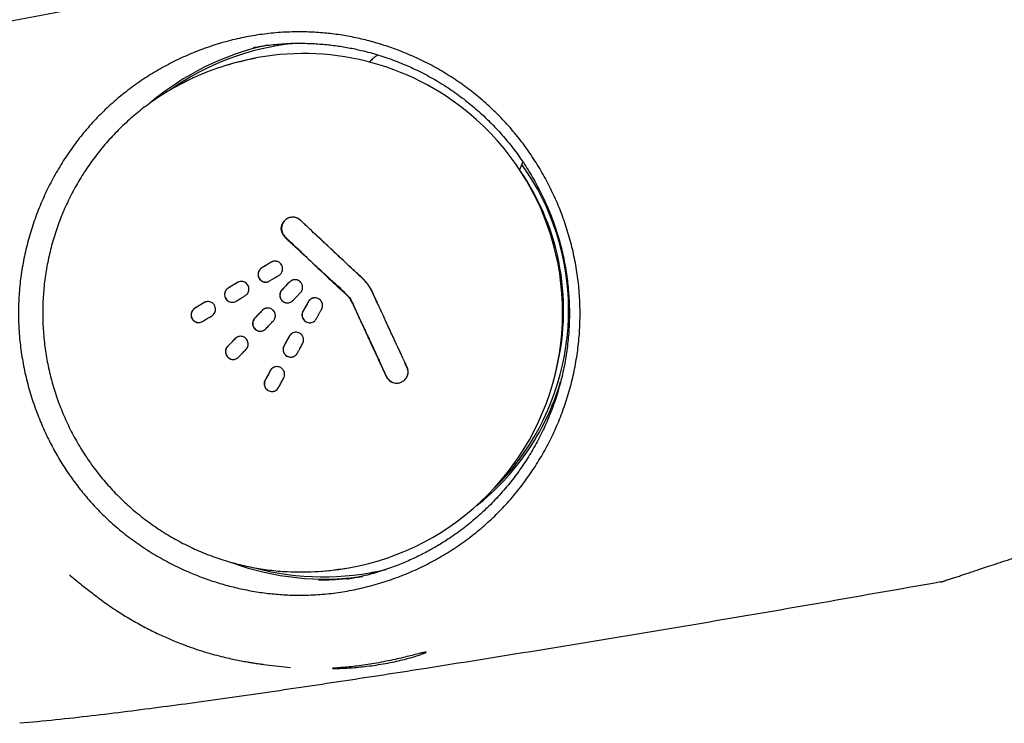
# Model space of a CAD drawing. Header units: millimetres. Extents: x 8 to 1894, y 12 to 2738.
# Tile 53 of 156: x 415 to 457, y 1536 to 1566. Entities that reach past the tile are written whole.
import ezdxf

# ---------------------------------------------------------------- set-up
doc = ezdxf.new("R2010")
doc.units = ezdxf.units.MM

msp = doc.modelspace()

# ---------------------------------------------------------------- linework, layer by layer
at = {"color": 7, "linetype": 'Continuous', "lineweight": 30}
for p, q in [((425.619, 1564.77), (425.579, 1564.763)), ((424.654, 1564.686), (424.582, 1564.674)), ((423.549, 1563.96), (423.417, 1563.92)), ((426.184, 1557.452), (426.177, 1557.451)), ((423.988, 1552.382), (423.981, 1552.381)), ((430.57, 1550.407), (430.706, 1550.392)), ((430.63, 1550.399), (430.706, 1550.392)), ((430.706, 1550.392), (430.782, 1550.4)), ((416.813, 1542.168), (416.755, 1542.218)), ((427.218, 1542.362), (427.357, 1542.369)), ((429.539, 1542.309), (429.578, 1542.316)), ((428.571, 1542.055), (428.625, 1542.065)), ((453.919, 1541.932), (453.921, 1541.932)), ((425.016, 1538.411), (426.17, 1538.277))]:
    msp.add_line(p, q, dxfattribs=at)
at = {"color": 7, "linetype": 'Continuous', "lineweight": 30, "flags": 128}
msp.add_lwpolyline([(424.351, 1554.566), (424.295, 1554.637), (424.218, 1554.691), (424.132, 1554.72), (424.039, 1554.724), (423.982, 1554.712), (423.928, 1554.691), (423.928, 1554.691), (423.928, 1554.691), (423.928, 1554.691), (423.928, 1554.691), (423.928, 1554.691), (423.927, 1554.69), (423.927, 1554.69), (423.926, 1554.69), (423.923, 1554.688), (423.913, 1554.682), (423.872, 1554.658), (423.818, 1554.625), (423.764, 1554.593), (423.709, 1554.56), (423.629, 1554.512), (423.549, 1554.463), (423.471, 1554.412), (423.438, 1554.38), (423.409, 1554.344), (423.369, 1554.262), (423.353, 1554.173), (423.362, 1554.079), (423.398, 1553.992)], dxfattribs=at)
at = {"color": 7, "linetype": 'Continuous', "lineweight": 30}
for centre, radius, start, end in [((427.59, 1553.596), 11.446, 102.2259, 130.3775), ((427.549, 1553.592), 11.343, 96.4524, 125.0102), ((427.588, 1553.603), 11.339, 96.7158, 100.0004), ((426.733, 1553.438), 10.993, 54.9002, 106.8339), ((426.595, 1553.424), 10.966, 100.1258, 114.0393), ((426.719, 1553.391), 11.04, 273.3095, 54.9828), ((427.327, 1553.495), 10.475, 344.9162, 34.8081), ((427.345, 1553.499), 10.67, 325.1064, 35.544), ((427.477, 1553.51), 10.649, 325.0809, 343.2538), ((427.498, 1553.495), 10.623, 308.4352, 325.0803), ((427.383, 1553.478), 10.628, 314.7032, 325.0784), ((427.609, 1553.49), 11.446, 249.976, 278.1288), ((427.569, 1553.48), 11.343, 255.0765, 283.6219), ((426.615, 1553.311), 10.966, 266.0345, 280.0347), ((427.609, 1553.483), 11.339, 280.0004, 283.3668)]:
    msp.add_arc(centre, radius, start, end, dxfattribs=at)
for points, knots in [([(447.584, 1571.8), (445.742, 1571.486), (440.679, 1570.622), (432.406, 1569.156), (422.764, 1567.407), (413.131, 1565.609), (403.507, 1563.764), (393.892, 1561.871), (384.442, 1559.967), (378.202, 1558.669), (375.16, 1558.036)], [0, 0, 0, 0, 0.076055, 0.208973, 0.341894, 0.474816, 0.607738, 0.740658, 0.873575, 1, 1, 1, 1]), ([(438.504, 1553.356), (438.5, 1553.094), (438.49, 1552.569), (438.409, 1551.784), (438.281, 1551.007), (438.102, 1550.242), (437.874, 1549.492), (437.599, 1548.758), (437.277, 1548.043), (436.909, 1547.352), (436.497, 1546.684), (436.042, 1546.044), (435.545, 1545.435), (435.01, 1544.861), (434.438, 1544.325), (433.829, 1543.827), (433.189, 1543.371), (432.521, 1542.957), (431.829, 1542.589), (431.115, 1542.267), (430.382, 1541.99), (429.634, 1541.762), (428.873, 1541.582), (428.101, 1541.452), (427.324, 1541.374), (426.583, 1541.35), (425.879, 1541.37), (425.213, 1541.429), (424.548, 1541.526), (423.889, 1541.661), (423.24, 1541.831), (422.6, 1542.037), (421.937, 1542.292), (421.256, 1542.6), (420.564, 1542.969), (419.897, 1543.381), (419.258, 1543.835), (418.653, 1544.33), (418.111, 1544.836), (417.628, 1545.349), (417.198, 1545.863), (416.795, 1546.403), (416.423, 1546.967), (416.082, 1547.549), (415.774, 1548.151), (415.483, 1548.803), (415.217, 1549.507), (414.986, 1550.261), (414.804, 1551.028), (414.672, 1551.804), (414.591, 1552.585), (414.565, 1553.365), (414.591, 1554.145), (414.67, 1554.925), (414.801, 1555.699), (414.981, 1556.464), (415.21, 1557.214), (415.487, 1557.95), (415.809, 1558.667), (416.176, 1559.36), (416.587, 1560.029), (417.039, 1560.669), (417.532, 1561.276), (418.062, 1561.846), (418.629, 1562.378), (419.233, 1562.873), (419.869, 1563.328), (420.533, 1563.741), (421.222, 1564.11), (421.934, 1564.434), (422.667, 1564.713), (423.415, 1564.943), (424.179, 1565.125), (424.954, 1565.257), (425.736, 1565.337), (426.483, 1565.362), (427.192, 1565.342), (427.862, 1565.284), (428.53, 1565.188), (429.191, 1565.054), (429.841, 1564.884), (430.481, 1564.678), (431.144, 1564.423), (431.824, 1564.115), (432.514, 1563.746), (433.18, 1563.334), (433.818, 1562.879), (434.423, 1562.384), (434.993, 1561.851), (435.525, 1561.281), (436.02, 1560.675), (436.475, 1560.036), (436.888, 1559.369), (437.257, 1558.677), (437.582, 1557.962), (437.861, 1557.226), (438.091, 1556.474), (438.273, 1555.707), (438.405, 1554.929), (438.488, 1554.143), (438.499, 1553.618), (438.504, 1553.356)], [0, 0, 0, 0, 0.010441, 0.020887, 0.031384, 0.041778, 0.052165, 0.06259, 0.073001, 0.083382, 0.093779, 0.104251, 0.114678, 0.125106, 0.135514, 0.145954, 0.156475, 0.166872, 0.177278, 0.187737, 0.198142, 0.208528, 0.218938, 0.229363, 0.239738, 0.250108, 0.258952, 0.267838, 0.276796, 0.285764, 0.294669, 0.303593, 0.312562, 0.323005, 0.333403, 0.343799, 0.354261, 0.364631, 0.374954, 0.383795, 0.392682, 0.401644, 0.41063, 0.419563, 0.428517, 0.437518, 0.44801, 0.458451, 0.468882, 0.479386, 0.489783, 0.500118, 0.510443, 0.520823, 0.531302, 0.541693, 0.552095, 0.56255, 0.572995, 0.583395, 0.593792, 0.604257, 0.61463, 0.624958, 0.635281, 0.645643, 0.656088, 0.666459, 0.676839, 0.68727, 0.697695, 0.708101, 0.718529, 0.729021, 0.739466, 0.749911, 0.758829, 0.767772, 0.776767, 0.785754, 0.794666, 0.803592, 0.812558, 0.822977, 0.83336, 0.843751, 0.854194, 0.864565, 0.87491, 0.88525, 0.895623, 0.906075, 0.916462, 0.926851, 0.937283, 0.947737, 0.958152, 0.968572, 0.979102, 0.989562, 1, 1, 1, 1]), ([(424.571, 1564.686), (424.652, 1564.701), (424.825, 1564.731), (425.108, 1564.774), (425.432, 1564.814), (425.786, 1564.844), (426.153, 1564.863), (426.519, 1564.87), (426.964, 1564.864), (427.481, 1564.837), (428.068, 1564.774), (428.637, 1564.684), (429.254, 1564.554), (429.919, 1564.373), (430.628, 1564.13), (431.317, 1563.842), (431.986, 1563.511), (432.631, 1563.138), (433.25, 1562.723), (433.841, 1562.268), (434.402, 1561.776), (434.93, 1561.248), (435.424, 1560.687), (435.881, 1560.095), (436.297, 1559.475), (436.672, 1558.83), (437.005, 1558.163), (437.293, 1557.475), (437.538, 1556.769), (437.736, 1556.047), (437.887, 1555.312), (437.991, 1554.57), (438.046, 1553.825), (438.052, 1553.08), (438.01, 1552.335), (437.921, 1551.594), (437.783, 1550.86), (437.598, 1550.135), (437.366, 1549.425), (437.089, 1548.731), (436.769, 1548.057), (436.406, 1547.406), (436.001, 1546.78), (435.556, 1546.182), (435.072, 1545.613), (434.553, 1545.076), (434.001, 1544.574), (433.416, 1544.108), (432.85, 1543.715), (432.308, 1543.385), (431.798, 1543.107), (431.263, 1542.851), (430.788, 1542.653), (430.379, 1542.502), (430.044, 1542.389), (429.701, 1542.286), (429.387, 1542.202), (429.117, 1542.139), (428.905, 1542.096), (428.728, 1542.064), (428.625, 1542.047), (428.579, 1542.039)], [0, 0, 0, 0, 0.007011, 0.015046, 0.024127, 0.034252, 0.044601, 0.054748, 0.064691, 0.081591, 0.097848, 0.113719, 0.129466, 0.150317, 0.171013, 0.191693, 0.21236, 0.232994, 0.253596, 0.274217, 0.294858, 0.315514, 0.336181, 0.356854, 0.377516, 0.398128, 0.418717, 0.439312, 0.459946, 0.480653, 0.501427, 0.522117, 0.542739, 0.563329, 0.58392, 0.604544, 0.625214, 0.645886, 0.66655, 0.687203, 0.707841, 0.728458, 0.749062, 0.769705, 0.790378, 0.811058, 0.831721, 0.852354, 0.873173, 0.889035, 0.905112, 0.921452, 0.938286, 0.947936, 0.957743, 0.967704, 0.977721, 0.984762, 0.990805, 0.995874, 1, 1, 1, 1]), ([(429.881, 1564.375), (429.833, 1564.337), (429.725, 1564.255), (429.607, 1564.152), (429.539, 1564.085), (429.524, 1564.07)], [0, 0, 0, 0, 0.391797, 0.865502, 1, 1, 1, 1]), ([(422.127, 1563.439), (422.026, 1563.392), (421.812, 1563.295), (421.493, 1563.133), (421.168, 1562.956), (420.85, 1562.768), (420.539, 1562.569), (420.234, 1562.36), (419.936, 1562.141), (419.646, 1561.911), (419.364, 1561.673), (419.09, 1561.424), (418.824, 1561.167), (418.568, 1560.901), (418.32, 1560.626), (418.081, 1560.343), (417.853, 1560.053), (417.634, 1559.754), (417.425, 1559.449), (417.227, 1559.137), (417.039, 1558.818), (416.862, 1558.493), (416.696, 1558.162), (416.541, 1557.826), (416.398, 1557.485), (416.266, 1557.139), (416.145, 1556.789), (416.037, 1556.435), (415.94, 1556.077), (415.856, 1555.717), (415.783, 1555.353), (415.723, 1554.988), (415.675, 1554.621), (415.64, 1554.252), (415.617, 1553.882), (415.606, 1553.512), (415.608, 1553.142), (415.622, 1552.772), (415.648, 1552.402), (415.687, 1552.034), (415.738, 1551.667), (415.802, 1551.302), (415.877, 1550.939), (415.965, 1550.579), (416.065, 1550.223), (416.176, 1549.869), (416.3, 1549.52), (416.435, 1549.175), (416.582, 1548.835), (416.739, 1548.5), (416.908, 1548.171), (417.088, 1547.847), (417.279, 1547.529), (417.48, 1547.219), (417.692, 1546.915), (417.913, 1546.618), (418.145, 1546.329), (418.386, 1546.048), (418.636, 1545.775), (418.895, 1545.511), (419.163, 1545.255), (419.439, 1545.009), (419.724, 1544.772), (420.016, 1544.545), (420.316, 1544.328), (420.622, 1544.121), (420.936, 1543.925), (421.256, 1543.739), (421.582, 1543.564), (421.913, 1543.4), (422.25, 1543.248), (422.592, 1543.106), (422.938, 1542.977), (423.289, 1542.859), (423.643, 1542.753), (424, 1542.659), (424.361, 1542.577), (424.724, 1542.507), (425.089, 1542.449), (425.456, 1542.405), (425.712, 1542.38), (425.845, 1542.372), (425.856, 1542.372)], [0, 0, 0, 0, 0.01146, 0.024117, 0.036773, 0.049429, 0.062086, 0.074743, 0.0874, 0.100057, 0.112714, 0.125371, 0.138029, 0.150686, 0.163344, 0.176002, 0.188661, 0.201319, 0.213978, 0.226637, 0.239296, 0.251955, 0.264614, 0.277274, 0.289934, 0.302594, 0.315254, 0.327915, 0.340575, 0.353236, 0.365897, 0.378558, 0.391219, 0.403881, 0.416542, 0.429204, 0.441865, 0.454527, 0.467189, 0.479851, 0.492513, 0.505175, 0.517837, 0.530499, 0.543161, 0.555823, 0.568484, 0.581146, 0.593808, 0.60647, 0.619132, 0.631793, 0.644455, 0.657116, 0.669777, 0.682438, 0.695099, 0.70776, 0.72042, 0.733081, 0.745741, 0.758401, 0.771061, 0.783721, 0.79638, 0.809039, 0.821698, 0.834357, 0.847016, 0.859674, 0.872332, 0.88499, 0.897648, 0.910306, 0.922964, 0.935621, 0.948278, 0.960935, 0.973592, 0.986249, 0.998905, 1, 1, 1, 1]), ([(435.922, 1559.468), (435.952, 1559.532), (436.004, 1559.643), (436.047, 1559.758), (436.065, 1559.806)], [0, 0, 0, 0, 0.5787193, 1, 1, 1, 1]), ([(425.907, 1557.304), (425.874, 1557.265), (425.813, 1557.193), (425.761, 1557.068), (425.75, 1556.946), (425.778, 1556.828), (425.84, 1556.716), (425.931, 1556.605), (426.041, 1556.495), (426.192, 1556.363), (426.362, 1556.215), (426.541, 1556.049), (426.7, 1555.897), (426.849, 1555.751), (427.045, 1555.564), (427.292, 1555.337), (427.583, 1555.058), (427.912, 1554.754), (428.159, 1554.523), (428.325, 1554.368), (428.378, 1554.318), (428.432, 1554.267), (428.486, 1554.217), (428.538, 1554.167), (428.579, 1554.13), (428.607, 1554.102), (428.628, 1554.075), (428.655, 1554.039), (428.69, 1553.989), (428.733, 1553.922), (428.777, 1553.845), (428.819, 1553.763), (428.851, 1553.693), (428.88, 1553.63), (428.905, 1553.575), (428.958, 1553.46), (429.039, 1553.283), (429.139, 1553.066), (429.23, 1552.868), (429.313, 1552.689), (429.393, 1552.515), (429.471, 1552.346), (429.567, 1552.137), (429.688, 1551.878), (429.83, 1551.569), (429.95, 1551.31), (430.044, 1551.107), (430.115, 1550.956), (430.183, 1550.805), (430.26, 1550.656), (430.351, 1550.535), (430.457, 1550.449), (430.573, 1550.398), (430.656, 1550.393), (430.699, 1550.391)], [0, 0, 0, 0, 0.017262, 0.031961, 0.045259, 0.058428, 0.07266, 0.088805, 0.107178, 0.125848, 0.157091, 0.184306, 0.209137, 0.232037, 0.255321, 0.301302, 0.34646, 0.392651, 0.453507, 0.461648, 0.469853, 0.47826, 0.486681, 0.495112, 0.502765, 0.505359, 0.508827, 0.513943, 0.520777, 0.529535, 0.541223, 0.550909, 0.560729, 0.567513, 0.574314, 0.581137, 0.61068, 0.640521, 0.662406, 0.684866, 0.707403, 0.72746, 0.748192, 0.785586, 0.824732, 0.863903, 0.882855, 0.900743, 0.920702, 0.939527, 0.957558, 0.97183, 0.98561, 1, 1, 1, 1]), ([(425.907, 1557.304), (425.888, 1557.283), (425.852, 1557.24), (425.802, 1557.146), (425.77, 1557.021), (425.777, 1556.875), (425.813, 1556.774), (425.846, 1556.715), (425.865, 1556.687), (425.886, 1556.66), (425.906, 1556.637), (425.927, 1556.617), (425.954, 1556.591), (425.996, 1556.551), (426.074, 1556.478), (426.19, 1556.369), (426.344, 1556.224), (426.541, 1556.039), (426.696, 1555.893), (426.802, 1555.794), (426.832, 1555.766), (426.861, 1555.738), (426.891, 1555.71), (426.922, 1555.682), (426.952, 1555.653), (426.991, 1555.616), (427.048, 1555.563), (427.13, 1555.486), (427.233, 1555.389), (427.358, 1555.272), (427.504, 1555.136), (427.698, 1554.954), (427.936, 1554.731), (428.162, 1554.52), (428.336, 1554.357), (428.446, 1554.254), (428.519, 1554.186), (428.558, 1554.149), (428.573, 1554.135), (428.585, 1554.124), (428.6, 1554.11), (428.618, 1554.093), (428.639, 1554.07), (428.659, 1554.047), (428.678, 1554.024), (428.696, 1554), (428.713, 1553.977), (428.728, 1553.953), (428.74, 1553.934), (428.747, 1553.92), (428.751, 1553.913), (428.753, 1553.91), (428.753, 1553.908), (428.754, 1553.906), (428.756, 1553.902), (428.761, 1553.892), (428.774, 1553.862), (428.801, 1553.804), (428.843, 1553.712), (428.897, 1553.594), (428.962, 1553.452), (429.019, 1553.329), (429.054, 1553.251), (429.066, 1553.225), (429.07, 1553.216), (429.078, 1553.198), (429.095, 1553.161), (429.129, 1553.088), (429.181, 1552.975), (429.23, 1552.869), (429.267, 1552.787), (429.289, 1552.74), (429.312, 1552.69), (429.336, 1552.637), (429.36, 1552.587), (429.395, 1552.51), (429.447, 1552.397), (429.52, 1552.24), (429.603, 1552.059), (429.696, 1551.859), (429.777, 1551.683), (429.844, 1551.538), (429.895, 1551.429), (429.949, 1551.312), (430.011, 1551.179), (430.072, 1551.045), (430.13, 1550.922), (430.176, 1550.821), (430.213, 1550.741), (430.238, 1550.687), (430.255, 1550.653), (430.272, 1550.622), (430.294, 1550.59), (430.33, 1550.545), (430.387, 1550.491), (430.473, 1550.437), (430.579, 1550.397), (430.658, 1550.393), (430.699, 1550.391)], [0, 0, 0, 0, 0.009674, 0.018873, 0.036215, 0.052596, 0.068302, 0.072168, 0.076015, 0.079849, 0.083675, 0.086676, 0.089824, 0.096629, 0.106609, 0.126425, 0.150879, 0.178702, 0.218694, 0.223325, 0.227974, 0.232638, 0.237315, 0.242001, 0.246694, 0.251391, 0.260616, 0.273263, 0.289361, 0.308863, 0.331596, 0.357184, 0.399397, 0.442608, 0.462664, 0.480242, 0.493943, 0.496571, 0.498823, 0.500668, 0.502074, 0.505785, 0.509174, 0.512617, 0.516064, 0.519465, 0.522767, 0.525922, 0.528877, 0.530584, 0.531302, 0.531612, 0.531795, 0.53198, 0.532281, 0.533154, 0.535746, 0.543479, 0.555044, 0.56994, 0.587754, 0.608071, 0.616147, 0.616896, 0.617673, 0.619616, 0.623482, 0.631696, 0.646729, 0.665737, 0.6714, 0.67735, 0.68359, 0.69012, 0.696936, 0.702461, 0.719019, 0.73906, 0.761532, 0.78676, 0.814151, 0.827563, 0.841125, 0.854921, 0.871649, 0.890906, 0.904943, 0.918031, 0.928683, 0.934986, 0.938035, 0.942285, 0.946798, 0.951576, 0.961924, 0.973384, 0.986032, 1, 1, 1, 1]), ([(425.914, 1557.306), (425.897, 1557.286), (425.865, 1557.249), (425.819, 1557.167), (425.785, 1557.063), (425.779, 1556.941), (425.799, 1556.832), (425.838, 1556.739), (425.879, 1556.678), (425.911, 1556.641), (425.928, 1556.625), (425.949, 1556.605), (425.985, 1556.571), (426.078, 1556.482), (426.225, 1556.345), (426.382, 1556.197), (426.476, 1556.108), (426.507, 1556.08)], [0, 0, 0, 0, 0.0491761, 0.095361, 0.1804982, 0.2579116, 0.3286477, 0.3933248, 0.4523951, 0.4709123, 0.4888379, 0.4970572, 0.5300797, 0.5840068, 0.7476674, 0.9190853, 1, 1, 1, 1]), ([(425.914, 1557.306), (425.878, 1557.265), (425.827, 1557.208), (425.808, 1557.136), (425.803, 1557.116)], [0, 0, 0, 0, 0.718729, 1, 1, 1, 1]), ([(430.893, 1550.435), (430.936, 1550.459), (431.023, 1550.508), (431.098, 1550.606), (431.14, 1550.686), (431.163, 1550.74), (431.179, 1550.797), (431.187, 1550.856), (431.173, 1550.925), (431.145, 1550.993), (431.117, 1551.07), (431.087, 1551.146), (431.035, 1551.276), (430.933, 1551.504), (430.783, 1551.824), (430.619, 1552.179), (430.474, 1552.493), (430.346, 1552.77), (430.234, 1553.012), (430.124, 1553.25), (430.012, 1553.494), (429.911, 1553.714), (429.82, 1553.902), (429.751, 1554.051), (429.692, 1554.204), (429.619, 1554.356), (429.532, 1554.503), (429.371, 1554.72), (429.17, 1554.931), (428.91, 1555.144), (428.703, 1555.345), (428.465, 1555.566), (428.22, 1555.794), (427.977, 1556.023), (427.741, 1556.245), (427.507, 1556.465), (427.271, 1556.688), (427.055, 1556.89), (426.866, 1557.069), (426.734, 1557.192), (426.633, 1557.289), (426.56, 1557.349), (426.496, 1557.395), (426.445, 1557.423), (426.404, 1557.438), (426.367, 1557.448), (426.331, 1557.456), (426.26, 1557.465), (426.153, 1557.459), (426.016, 1557.405), (425.944, 1557.339), (425.907, 1557.304)], [0, 0, 0, 0, 0.015782, 0.031525, 0.038432, 0.04462, 0.050137, 0.057314, 0.063532, 0.072239, 0.08096, 0.089692, 0.098436, 0.125974, 0.169538, 0.211199, 0.251096, 0.280176, 0.308547, 0.336325, 0.363648, 0.394313, 0.413687, 0.430247, 0.446863, 0.4659, 0.484004, 0.501195, 0.552083, 0.576666, 0.608284, 0.644255, 0.68033, 0.715389, 0.750817, 0.783905, 0.818339, 0.854634, 0.878771, 0.901833, 0.912604, 0.923585, 0.932027, 0.937928, 0.942101, 0.946167, 0.950136, 0.954024, 0.969004, 0.983972, 1, 1, 1, 1]), ([(430.893, 1550.435), (430.916, 1550.447), (430.961, 1550.47), (431.036, 1550.529), (431.107, 1550.615), (431.158, 1550.729), (431.179, 1550.842), (431.174, 1550.947), (431.153, 1551.025), (431.132, 1551.074), (431.114, 1551.11), (431.089, 1551.165), (431.053, 1551.243), (431.007, 1551.341), (430.953, 1551.457), (430.904, 1551.564), (430.862, 1551.654), (430.833, 1551.718), (430.778, 1551.835), (430.695, 1552.015), (430.597, 1552.226), (430.513, 1552.408), (430.445, 1552.555), (430.374, 1552.71), (430.293, 1552.885), (430.198, 1553.092), (430.098, 1553.31), (429.997, 1553.53), (429.9, 1553.741), (429.808, 1553.941), (429.735, 1554.099), (429.684, 1554.212), (429.655, 1554.275), (429.637, 1554.314), (429.624, 1554.34), (429.602, 1554.383), (429.564, 1554.45), (429.504, 1554.541), (429.432, 1554.638), (429.369, 1554.712), (429.321, 1554.763), (429.296, 1554.788), (429.278, 1554.807), (429.26, 1554.823), (429.239, 1554.843), (429.187, 1554.891), (429.102, 1554.971), (428.982, 1555.083), (428.845, 1555.211), (428.686, 1555.36), (428.512, 1555.523), (428.333, 1555.691), (428.172, 1555.841), (428.034, 1555.971), (427.922, 1556.076), (427.836, 1556.156), (427.784, 1556.205), (427.758, 1556.229), (427.749, 1556.237), (427.742, 1556.244), (427.695, 1556.289), (427.599, 1556.378), (427.449, 1556.519), (427.333, 1556.629), (427.256, 1556.701), (427.227, 1556.728), (427.197, 1556.756), (427.168, 1556.784), (427.138, 1556.812), (427.108, 1556.84), (427.076, 1556.871), (427.011, 1556.931), (426.918, 1557.019), (426.804, 1557.126), (426.709, 1557.216), (426.645, 1557.276), (426.609, 1557.31), (426.588, 1557.331), (426.563, 1557.352), (426.518, 1557.386), (426.449, 1557.424), (426.351, 1557.454), (426.242, 1557.463), (426.126, 1557.444), (426.007, 1557.395), (425.941, 1557.336), (425.907, 1557.305)], [0, 0, 0, 0, 0.00825, 0.016008, 0.030336, 0.043437, 0.055504, 0.066669, 0.077046, 0.081111, 0.083784, 0.090417, 0.100016, 0.111711, 0.124768, 0.141087, 0.149449, 0.156391, 0.163557, 0.190744, 0.219873, 0.237838, 0.254918, 0.271546, 0.292211, 0.316622, 0.344146, 0.368868, 0.393985, 0.418063, 0.439164, 0.44979, 0.457476, 0.46133, 0.463601, 0.466676, 0.476783, 0.488331, 0.50128, 0.515228, 0.519477, 0.523516, 0.526731, 0.527802, 0.5311, 0.536147, 0.550352, 0.568414, 0.588722, 0.610001, 0.638208, 0.664718, 0.688432, 0.708695, 0.725165, 0.737705, 0.74629, 0.747822, 0.749108, 0.75015, 0.750948, 0.769856, 0.792065, 0.816904, 0.821187, 0.825507, 0.829857, 0.834231, 0.83862, 0.843017, 0.847413, 0.852786, 0.871389, 0.888426, 0.902864, 0.913192, 0.91659, 0.91899, 0.922934, 0.927011, 0.93718, 0.947984, 0.959519, 0.971895, 0.985277, 1, 1, 1, 1]), ([(426.159, 1557.452), (426.115, 1557.438), (426.022, 1557.408), (425.951, 1557.341), (425.914, 1557.306)], [0, 0, 0, 0, 0.475567, 1, 1, 1, 1]), ([(425.783, 1556.902), (425.785, 1556.892), (425.789, 1556.87), (425.799, 1556.838), (425.811, 1556.803), (425.828, 1556.762), (425.858, 1556.712), (425.907, 1556.653), (425.975, 1556.581), (426.065, 1556.495), (426.164, 1556.403), (426.257, 1556.315), (426.34, 1556.237), (426.419, 1556.163), (426.48, 1556.105), (426.515, 1556.072), (426.525, 1556.063)], [0, 0, 0, 0, 0.02688, 0.058048, 0.089973, 0.122768, 0.176238, 0.242699, 0.32351, 0.439758, 0.572169, 0.680015, 0.777239, 0.872692, 0.966415, 1, 1, 1, 1]), ([(426.565, 1556.025), (426.587, 1556.004), (426.653, 1555.942), (426.762, 1555.84), (426.89, 1555.72), (427.073, 1555.547), (427.308, 1555.325), (427.599, 1555.056), (427.86, 1554.824), (428.094, 1554.615), (428.249, 1554.472), (428.355, 1554.37), (428.412, 1554.315), (428.469, 1554.258), (428.526, 1554.199), (428.584, 1554.138), (428.645, 1554.074), (428.708, 1553.995), (428.772, 1553.89), (428.828, 1553.773), (428.874, 1553.666), (428.914, 1553.571), (428.977, 1553.433), (429.067, 1553.239), (429.163, 1553.032), (429.242, 1552.858), (429.307, 1552.718), (429.374, 1552.574), (429.441, 1552.427), (429.511, 1552.276), (429.584, 1552.117), (429.664, 1551.946), (429.75, 1551.763), (429.842, 1551.567), (429.939, 1551.358), (430.021, 1551.174), (430.087, 1551.023), (430.136, 1550.913), (430.17, 1550.835), (430.19, 1550.795), (430.194, 1550.787)], [0, 0, 0, 0, 0.014242, 0.042041, 0.069047, 0.095364, 0.158641, 0.218541, 0.278791, 0.320004, 0.36384, 0.37583, 0.388025, 0.400441, 0.413095, 0.426005, 0.439185, 0.454019, 0.47251, 0.495699, 0.514052, 0.526467, 0.54302, 0.584066, 0.625177, 0.648497, 0.672318, 0.696687, 0.721641, 0.747213, 0.773429, 0.802677, 0.833933, 0.867273, 0.902756, 0.940432, 0.960606, 0.979081, 0.995817, 1, 1, 1, 1]), ([(425.783, 1555.429), (425.764, 1555.456), (425.725, 1555.511), (425.653, 1555.554), (425.595, 1555.575), (425.541, 1555.588), (425.469, 1555.59), (425.401, 1555.573), (425.355, 1555.552), (425.33, 1555.538), (425.302, 1555.52), (425.267, 1555.5), (425.224, 1555.474), (425.181, 1555.448), (425.126, 1555.414), (425.058, 1555.374), (424.98, 1555.326), (424.912, 1555.287), (424.867, 1555.244), (424.838, 1555.208), (424.815, 1555.169), (424.793, 1555.117), (424.781, 1555.058), (424.781, 1554.995), (424.79, 1554.928), (424.812, 1554.884), (424.827, 1554.854)], [0, 0, 0, 0, 0.066719, 0.135075, 0.163692, 0.191951, 0.248724, 0.307069, 0.331818, 0.350909, 0.364486, 0.398362, 0.432188, 0.465991, 0.499802, 0.562746, 0.625707, 0.686125, 0.718502, 0.750811, 0.779673, 0.808144, 0.865244, 0.900029, 0.933593, 1, 1, 1, 1]), ([(425.455, 1555.583), (425.435, 1555.578), (425.402, 1555.571), (425.357, 1555.549), (425.31, 1555.523), (425.254, 1555.489), (425.192, 1555.451), (425.129, 1555.413), (425.069, 1555.377), (425.013, 1555.343), (424.96, 1555.309), (424.911, 1555.28), (424.877, 1555.25), (424.856, 1555.223), (424.836, 1555.194), (424.817, 1555.158), (424.798, 1555.108), (424.786, 1555.048), (424.788, 1554.98), (424.803, 1554.914), (424.824, 1554.875), (424.834, 1554.855)], [0, 0, 0, 0, 0.054413, 0.093331, 0.136638, 0.203766, 0.270733, 0.337658, 0.404661, 0.461973, 0.519417, 0.577021, 0.617123, 0.642279, 0.670989, 0.712343, 0.753797, 0.818056, 0.878813, 0.938608, 1, 1, 1, 1]), ([(424.827, 1554.854), (424.848, 1554.825), (424.889, 1554.767), (424.964, 1554.725), (425.022, 1554.705), (425.074, 1554.694), (425.126, 1554.694), (425.175, 1554.702), (425.221, 1554.714), (425.27, 1554.739), (425.323, 1554.772), (425.372, 1554.801), (425.422, 1554.831), (425.48, 1554.866), (425.546, 1554.905), (425.617, 1554.949), (425.679, 1554.984), (425.732, 1555.025), (425.768, 1555.068), (425.793, 1555.111), (425.815, 1555.161), (425.828, 1555.218), (425.83, 1555.279), (425.822, 1555.349), (425.799, 1555.397), (425.783, 1555.429)], [0, 0, 0, 0, 0.072278, 0.141085, 0.168729, 0.195593, 0.248707, 0.272802, 0.29659, 0.344845, 0.383262, 0.421853, 0.460694, 0.499865, 0.558336, 0.616327, 0.667125, 0.703041, 0.750853, 0.777864, 0.804704, 0.859685, 0.89398, 0.928227, 1, 1, 1, 1]), ([(424.025, 1554.721), (424.023, 1554.721), (423.989, 1554.721), (423.927, 1554.688), (423.845, 1554.639), (423.764, 1554.59), (423.684, 1554.542), (423.605, 1554.493), (423.529, 1554.45), (423.463, 1554.404), (423.414, 1554.347), (423.386, 1554.293), (423.371, 1554.247), (423.358, 1554.186), (423.357, 1554.096), (423.39, 1554.027), (423.406, 1553.993)], [0, 0, 0, 0, 0.004343, 0.094222, 0.182936, 0.269338, 0.355088, 0.44018, 0.524607, 0.594816, 0.661547, 0.727315, 0.760696, 0.794782, 0.897545, 1, 1, 1, 1]), ([(424.834, 1554.855), (424.854, 1554.828), (424.892, 1554.775), (424.975, 1554.722), (425.047, 1554.701), (425.099, 1554.696), (425.13, 1554.697), (425.154, 1554.697), (425.167, 1554.701), (425.169, 1554.702)], [0, 0, 0, 0, 0.253462, 0.495773, 0.740084, 0.819175, 0.898402, 0.978624, 1, 1, 1, 1]), ([(426.582, 1554.704), (426.558, 1554.724), (426.509, 1554.765), (426.419, 1554.794), (426.327, 1554.799), (426.255, 1554.782), (426.206, 1554.76), (426.164, 1554.735), (426.121, 1554.697), (426.078, 1554.651), (426.038, 1554.61), (425.999, 1554.569), (425.957, 1554.526), (425.911, 1554.478), (425.863, 1554.428), (425.811, 1554.375), (425.77, 1554.33), (425.747, 1554.29), (425.735, 1554.267), (425.725, 1554.24), (425.716, 1554.211), (425.708, 1554.167), (425.707, 1554.122), (425.712, 1554.077), (425.72, 1554.043), (425.732, 1554.01), (425.747, 1553.979), (425.77, 1553.94), (425.792, 1553.916), (425.807, 1553.9)], [0, 0, 0, 0, 0.063065, 0.126213, 0.187427, 0.248562, 0.27234, 0.296616, 0.347137, 0.385914, 0.424218, 0.462108, 0.49965, 0.547277, 0.594354, 0.640092, 0.698523, 0.715924, 0.733269, 0.750611, 0.772981, 0.795083, 0.839006, 0.863013, 0.886374, 0.909324, 0.933236, 0.956162, 1, 1, 1, 1]), ([(426.589, 1554.706), (426.572, 1554.72), (426.539, 1554.75), (426.481, 1554.779), (426.419, 1554.796), (426.332, 1554.801), (426.217, 1554.771), (426.034, 1554.614), (425.87, 1554.449), (425.732, 1554.266), (425.712, 1554.159), (425.719, 1554.071), (425.744, 1553.984), (425.787, 1553.934), (425.814, 1553.901)], [0, 0, 0, 0, 0.045365, 0.088967, 0.13175, 0.174665, 0.263916, 0.363049, 0.655689, 0.738103, 0.81893, 0.869019, 0.914635, 1, 1, 1, 1]), ([(425.807, 1553.9), (425.834, 1553.878), (425.886, 1553.836), (425.965, 1553.813), (426.027, 1553.807), (426.09, 1553.81), (426.161, 1553.83), (426.225, 1553.868), (426.271, 1553.91), (426.315, 1553.957), (426.369, 1554.013), (426.424, 1554.07), (426.476, 1554.124), (426.526, 1554.176), (426.575, 1554.227), (426.619, 1554.273), (426.646, 1554.318), (426.664, 1554.36), (426.676, 1554.404), (426.685, 1554.464), (426.679, 1554.527), (426.661, 1554.587), (426.635, 1554.645), (426.603, 1554.68), (426.582, 1554.704)], [0, 0, 0, 0, 0.069859, 0.13193, 0.164187, 0.195572, 0.259099, 0.310949, 0.343029, 0.385134, 0.440686, 0.499696, 0.544717, 0.592374, 0.644563, 0.688345, 0.718881, 0.750702, 0.779902, 0.809711, 0.873388, 0.904563, 0.935716, 1, 1, 1, 1]), ([(423.398, 1553.992), (423.416, 1553.966), (423.452, 1553.915), (423.531, 1553.863), (423.618, 1553.833), (423.712, 1553.83), (423.789, 1553.849), (423.843, 1553.878), (423.896, 1553.911), (423.961, 1553.95), (424.035, 1553.995), (424.103, 1554.036), (424.164, 1554.073), (424.219, 1554.106), (424.264, 1554.133), (424.295, 1554.159), (424.32, 1554.185), (424.343, 1554.216), (424.365, 1554.253), (424.388, 1554.309), (424.401, 1554.386), (424.394, 1554.481), (424.366, 1554.538), (424.351, 1554.566)], [0, 0, 0, 0, 0.062813, 0.124383, 0.187623, 0.248702, 0.312307, 0.345172, 0.373845, 0.437465, 0.499787, 0.548758, 0.596993, 0.645267, 0.678578, 0.702879, 0.726915, 0.751099, 0.781671, 0.812285, 0.872786, 0.9359, 1, 1, 1, 1]), ([(422.925, 1553.705), (422.911, 1553.726), (422.882, 1553.767), (422.817, 1553.82), (422.726, 1553.86), (422.62, 1553.869), (422.521, 1553.844), (422.416, 1553.778), (422.271, 1553.69), (422.136, 1553.613), (422.033, 1553.544), (421.981, 1553.486), (421.939, 1553.401), (421.924, 1553.308), (421.933, 1553.214), (421.961, 1553.159), (421.974, 1553.131)], [0, 0, 0, 0, 0.050158, 0.100748, 0.168432, 0.248674, 0.312447, 0.373041, 0.499859, 0.656997, 0.688734, 0.750962, 0.813537, 0.876201, 0.938078, 1, 1, 1, 1]), ([(422.598, 1553.858), (422.581, 1553.855), (422.537, 1553.847), (422.465, 1553.807), (422.381, 1553.755), (422.298, 1553.705), (422.225, 1553.66), (422.161, 1553.621), (422.095, 1553.583), (422.041, 1553.544), (422.003, 1553.502), (421.971, 1553.455), (421.941, 1553.388), (421.928, 1553.3), (421.941, 1553.212), (421.968, 1553.159), (421.982, 1553.132)], [0, 0, 0, 0, 0.046346, 0.123451, 0.223272, 0.319344, 0.391039, 0.459676, 0.525202, 0.603659, 0.641319, 0.678622, 0.761714, 0.839538, 0.917243, 1, 1, 1, 1]), ([(423.406, 1553.993), (423.424, 1553.967), (423.46, 1553.916), (423.538, 1553.865), (423.61, 1553.839), (423.669, 1553.833), (423.708, 1553.833), (423.731, 1553.839), (423.74, 1553.841)], [0, 0, 0, 0, 0.2384019, 0.4720658, 0.7051871, 0.8181084, 0.9313553, 1, 1, 1, 1]), ([(425.814, 1553.901), (425.833, 1553.885), (425.868, 1553.855), (425.923, 1553.829), (425.97, 1553.816), (426.01, 1553.81), (426.053, 1553.808), (426.082, 1553.812), (426.097, 1553.815)], [0, 0, 0, 0, 0.238064, 0.451558, 0.585267, 0.715194, 0.844056, 1, 1, 1, 1]), ([(427.363, 1553.982), (427.342, 1553.993), (427.299, 1554.013), (427.24, 1554.023), (427.194, 1554.024), (427.159, 1554.021), (427.116, 1554.012), (427.065, 1553.994), (427.012, 1553.962), (426.967, 1553.922), (426.939, 1553.887), (426.923, 1553.86), (426.912, 1553.841), (426.893, 1553.807), (426.867, 1553.76), (426.836, 1553.704), (426.807, 1553.652), (426.78, 1553.603), (426.755, 1553.557), (426.732, 1553.517), (426.713, 1553.482), (426.689, 1553.441), (426.67, 1553.397), (426.659, 1553.35), (426.655, 1553.316), (426.654, 1553.285), (426.656, 1553.255), (426.664, 1553.205), (426.683, 1553.152), (426.715, 1553.1), (426.744, 1553.064), (426.78, 1553.031), (426.808, 1553.014), (426.822, 1553.005)], [0, 0, 0, 0, 0.047838, 0.095084, 0.118488, 0.141503, 0.164331, 0.207856, 0.248925, 0.289865, 0.327952, 0.339016, 0.353537, 0.371499, 0.418537, 0.461359, 0.49997, 0.538717, 0.573981, 0.605774, 0.632007, 0.653735, 0.702176, 0.726651, 0.750848, 0.771009, 0.790895, 0.811458, 0.872492, 0.902008, 0.934855, 0.965705, 1, 1, 1, 1]), ([(427.157, 1554.017), (427.133, 1554.013), (427.095, 1554.006), (427.047, 1553.981), (427.006, 1553.953), (426.966, 1553.914), (426.928, 1553.86), (426.892, 1553.793), (426.852, 1553.721), (426.813, 1553.651), (426.777, 1553.587), (426.745, 1553.528), (426.716, 1553.476), (426.692, 1553.43), (426.674, 1553.387), (426.664, 1553.342), (426.66, 1553.296), (426.663, 1553.249), (426.673, 1553.201), (426.696, 1553.14), (426.733, 1553.083), (426.783, 1553.035), (426.814, 1553.016), (426.829, 1553.006)], [0, 0, 0, 0, 0.055674, 0.091923, 0.127463, 0.173727, 0.221211, 0.284116, 0.354194, 0.415422, 0.475265, 0.528083, 0.573945, 0.615378, 0.651449, 0.684874, 0.722445, 0.760427, 0.797297, 0.837138, 0.915747, 0.955793, 1, 1, 1, 1]), ([(426.822, 1553.005), (426.851, 1552.992), (426.91, 1552.965), (427.008, 1552.96), (427.102, 1552.982), (427.172, 1553.023), (427.22, 1553.066), (427.245, 1553.099), (427.262, 1553.127), (427.28, 1553.157), (427.301, 1553.196), (427.326, 1553.242), (427.352, 1553.288), (427.379, 1553.335), (427.405, 1553.384), (427.432, 1553.433), (427.457, 1553.476), (427.475, 1553.51), (427.489, 1553.534), (427.501, 1553.556), (427.51, 1553.579), (427.523, 1553.617), (427.531, 1553.66), (427.532, 1553.704), (427.53, 1553.735), (427.521, 1553.786), (427.496, 1553.854), (427.441, 1553.931), (427.389, 1553.965), (427.363, 1553.982)], [0, 0, 0, 0, 0.064243, 0.128811, 0.192954, 0.256233, 0.291764, 0.321506, 0.339365, 0.35738, 0.392473, 0.427825, 0.46359, 0.499909, 0.536857, 0.574484, 0.612875, 0.636736, 0.653026, 0.669734, 0.686254, 0.702626, 0.751168, 0.772054, 0.792798, 0.813467, 0.875472, 0.937626, 1, 1, 1, 1]), ([(421.974, 1553.131), (421.989, 1553.109), (422.019, 1553.067), (422.088, 1553.012), (422.179, 1552.973), (422.284, 1552.968), (422.379, 1552.993), (422.484, 1553.059), (422.631, 1553.149), (422.769, 1553.222), (422.868, 1553.295), (422.917, 1553.35), (422.959, 1553.434), (422.974, 1553.527), (422.966, 1553.621), (422.939, 1553.677), (422.925, 1553.705)], [0, 0, 0, 0, 0.052244, 0.1041538, 0.1772877, 0.2487594, 0.3151825, 0.3739002, 0.4998818, 0.6667193, 0.6887431, 0.7509652, 0.8134235, 0.8758011, 0.9378758, 1, 1, 1, 1]), ([(425.421, 1553.499), (425.389, 1553.524), (425.328, 1553.572), (425.228, 1553.593), (425.145, 1553.59), (425.081, 1553.573), (425.025, 1553.545), (424.976, 1553.508), (424.905, 1553.431), (424.792, 1553.316), (424.694, 1553.214), (424.641, 1553.158), (424.64, 1553.157), (424.64, 1553.157), (424.639, 1553.156), (424.637, 1553.154), (424.628, 1553.145), (424.599, 1553.109), (424.563, 1553.042), (424.545, 1552.946), (424.554, 1552.854), (424.587, 1552.765), (424.628, 1552.718), (424.648, 1552.695)], [0, 0, 0, 0, 0.082547, 0.154852, 0.200771, 0.248556, 0.287632, 0.327627, 0.371373, 0.499914, 0.653518, 0.656221, 0.656252, 0.656324, 0.656614, 0.657779, 0.6625, 0.682415, 0.751576, 0.813418, 0.87539, 0.937578, 1, 1, 1, 1]), ([(425.145, 1553.587), (425.145, 1553.587), (425.134, 1553.586), (425.112, 1553.58), (425.07, 1553.566), (425.015, 1553.535), (424.95, 1553.475), (424.882, 1553.402), (424.815, 1553.333), (424.755, 1553.271), (424.704, 1553.216), (424.646, 1553.16), (424.593, 1553.093), (424.561, 1553.009), (424.552, 1552.923), (424.564, 1552.839), (424.598, 1552.76), (424.636, 1552.718), (424.655, 1552.696)], [0, 0, 0, 0, 0.001579, 0.028562, 0.056573, 0.115702, 0.188125, 0.277803, 0.370436, 0.4331, 0.497056, 0.562324, 0.638435, 0.71273, 0.785915, 0.856293, 0.926705, 1, 1, 1, 1]), ([(424.648, 1552.695), (424.668, 1552.678), (424.707, 1552.645), (424.785, 1552.611), (424.883, 1552.597), (424.986, 1552.617), (425.071, 1552.664), (425.157, 1552.753), (425.267, 1552.867), (425.371, 1552.978), (425.459, 1553.065), (425.505, 1553.145), (425.525, 1553.246), (425.516, 1553.338), (425.484, 1553.427), (425.442, 1553.475), (425.421, 1553.499)], [0, 0, 0, 0, 0.0518152, 0.1030627, 0.1701792, 0.2487504, 0.3114383, 0.3634171, 0.5000343, 0.6324264, 0.6696782, 0.7509569, 0.8128057, 0.874237, 0.9361713, 1, 1, 1, 1]), ([(421.982, 1553.132), (422, 1553.106), (422.036, 1553.055), (422.116, 1553.003), (422.186, 1552.979), (422.236, 1552.973), (422.266, 1552.973), (422.293, 1552.974), (422.309, 1552.978), (422.315, 1552.98)], [0, 0, 0, 0, 0.238698, 0.480417, 0.719012, 0.796621, 0.874355, 0.952905, 1, 1, 1, 1]), ([(426.83, 1553.006), (426.859, 1552.993), (426.918, 1552.967), (426.994, 1552.959), (427.035, 1552.97), (427.044, 1552.972)], [0, 0, 0, 0, 0.431375, 0.874249, 1, 1, 1, 1]), ([(424.655, 1552.696), (424.676, 1552.679), (424.717, 1552.644), (424.781, 1552.618), (424.838, 1552.606), (424.887, 1552.601), (424.921, 1552.608), (424.938, 1552.612)], [0, 0, 0, 0, 0.261124, 0.517639, 0.666138, 0.831776, 1, 1, 1, 1]), ([(424.264, 1552.294), (424.243, 1552.312), (424.2, 1552.348), (424.117, 1552.38), (424.021, 1552.391), (423.925, 1552.371), (423.839, 1552.324), (423.754, 1552.233), (423.636, 1552.109), (423.525, 1551.999), (423.444, 1551.906), (423.408, 1551.834), (423.39, 1551.741), (423.401, 1551.647), (423.434, 1551.559), (423.475, 1551.514), (423.495, 1551.491)], [0, 0, 0, 0, 0.056076, 0.112559, 0.177214, 0.248753, 0.307777, 0.373142, 0.499929, 0.656211, 0.688765, 0.750994, 0.814763, 0.878703, 0.939275, 1, 1, 1, 1]), ([(423.988, 1552.383), (423.98, 1552.381), (423.96, 1552.377), (423.919, 1552.363), (423.88, 1552.344), (423.851, 1552.323), (423.837, 1552.312), (423.83, 1552.306), (423.823, 1552.299), (423.8, 1552.276), (423.761, 1552.235), (423.707, 1552.179), (423.662, 1552.132), (423.626, 1552.094), (423.599, 1552.066), (423.572, 1552.037), (423.544, 1552.008), (423.52, 1551.983), (423.5, 1551.962), (423.477, 1551.938), (423.45, 1551.903), (423.418, 1551.839), (423.401, 1551.77), (423.402, 1551.701), (423.412, 1551.637), (423.441, 1551.562), (423.481, 1551.515), (423.502, 1551.492)], [0, 0, 0, 0, 0.022052, 0.0528701, 0.1088806, 0.1339875, 0.1439943, 0.1540996, 0.156179, 0.1708337, 0.235858, 0.3014048, 0.3685092, 0.4017241, 0.4351636, 0.4688271, 0.502714, 0.5368236, 0.5573187, 0.5778568, 0.6219166, 0.6707792, 0.7572753, 0.8003602, 0.8444642, 0.9221189, 1, 1, 1, 1]), ([(423.495, 1551.491), (423.516, 1551.473), (423.56, 1551.436), (423.63, 1551.41), (423.69, 1551.399), (423.757, 1551.398), (423.82, 1551.412), (423.875, 1551.438), (423.909, 1551.459), (423.937, 1551.482), (423.961, 1551.507), (423.987, 1551.534), (424.017, 1551.565), (424.049, 1551.599), (424.081, 1551.632), (424.124, 1551.677), (424.178, 1551.733), (424.242, 1551.8), (424.307, 1551.866), (424.35, 1551.95), (424.369, 1552.044), (424.358, 1552.138), (424.325, 1552.226), (424.284, 1552.271), (424.264, 1552.294)], [0, 0, 0, 0, 0.057007, 0.113631, 0.148371, 0.181988, 0.24883, 0.277239, 0.305284, 0.330267, 0.350199, 0.374147, 0.406354, 0.438068, 0.469291, 0.50002, 0.564065, 0.626021, 0.688629, 0.75092, 0.814652, 0.877904, 0.938827, 1, 1, 1, 1]), ([(426.553, 1552.517), (426.525, 1552.53), (426.469, 1552.556), (426.375, 1552.561), (426.283, 1552.545), (426.218, 1552.509), (426.177, 1552.476), (426.146, 1552.445), (426.124, 1552.415), (426.11, 1552.389), (426.104, 1552.378), (426.096, 1552.365), (426.061, 1552.3), (426.016, 1552.219), (425.961, 1552.119), (425.925, 1552.053), (425.892, 1551.993), (425.868, 1551.947), (425.857, 1551.91), (425.85, 1551.88), (425.846, 1551.845), (425.846, 1551.807), (425.853, 1551.75), (425.872, 1551.693), (425.904, 1551.639), (425.945, 1551.586), (425.987, 1551.558), (426.015, 1551.54)], [0, 0, 0, 0, 0.062087, 0.123524, 0.185533, 0.248789, 0.270267, 0.292104, 0.337814, 0.34376, 0.352023, 0.362609, 0.375519, 0.499952, 0.550694, 0.604521, 0.653137, 0.688684, 0.709139, 0.729895, 0.751143, 0.779356, 0.807587, 0.865818, 0.899492, 0.932741, 1, 1, 1, 1]), ([(426.346, 1552.552), (426.323, 1552.548), (426.289, 1552.542), (426.249, 1552.523), (426.222, 1552.506), (426.18, 1552.475), (426.126, 1552.412), (426.071, 1552.306), (426.019, 1552.213), (425.979, 1552.139), (425.952, 1552.091), (425.924, 1552.04), (425.89, 1551.98), (425.864, 1551.919), (425.854, 1551.858), (425.853, 1551.799), (425.864, 1551.728), (425.897, 1551.653), (425.95, 1551.587), (425.998, 1551.557), (426.022, 1551.541)], [0, 0, 0, 0, 0.054988, 0.079565, 0.104819, 0.131134, 0.203081, 0.298823, 0.412918, 0.45521, 0.499231, 0.544981, 0.592458, 0.663668, 0.699924, 0.737542, 0.803694, 0.867086, 0.931373, 1, 1, 1, 1]), ([(426.015, 1551.54), (426.043, 1551.527), (426.098, 1551.502), (426.192, 1551.495), (426.284, 1551.512), (426.367, 1551.557), (426.419, 1551.608), (426.448, 1551.65), (426.462, 1551.674), (426.478, 1551.705), (426.498, 1551.741), (426.522, 1551.784), (426.546, 1551.827), (426.577, 1551.883), (426.615, 1551.952), (426.659, 1552.034), (426.706, 1552.114), (426.723, 1552.195), (426.722, 1552.264), (426.712, 1552.318), (426.694, 1552.366), (426.671, 1552.407), (426.645, 1552.442), (426.609, 1552.481), (426.575, 1552.503), (426.553, 1552.517)], [0, 0, 0, 0, 0.061008, 0.121898, 0.185397, 0.248552, 0.31049, 0.329924, 0.35217, 0.366238, 0.400737, 0.434441, 0.467352, 0.499475, 0.563962, 0.62555, 0.68819, 0.750338, 0.789058, 0.826005, 0.859915, 0.892179, 0.920472, 0.947551, 1, 1, 1, 1]), ([(423.502, 1551.492), (423.526, 1551.472), (423.573, 1551.432), (423.658, 1551.399), (423.726, 1551.396), (423.768, 1551.401), (423.781, 1551.404), (423.784, 1551.405)], [0, 0, 0, 0, 0.307626, 0.590674, 0.870874, 0.967876, 1, 1, 1, 1]), ([(426.022, 1551.541), (426.052, 1551.527), (426.11, 1551.501), (426.187, 1551.492), (426.227, 1551.503), (426.237, 1551.505)], [0, 0, 0, 0, 0.441106, 0.859715, 1, 1, 1, 1]), ([(425.747, 1551.052), (425.72, 1551.064), (425.665, 1551.09), (425.573, 1551.096), (425.48, 1551.08), (425.396, 1551.035), (425.338, 1550.978), (425.31, 1550.935), (425.295, 1550.907), (425.258, 1550.841), (425.187, 1550.708), (425.109, 1550.574), (425.055, 1550.463), (425.039, 1550.383), (425.046, 1550.285), (425.083, 1550.196), (425.14, 1550.123), (425.188, 1550.091), (425.212, 1550.075)], [0, 0, 0, 0, 0.0602584, 0.1204646, 0.1842551, 0.2488213, 0.3100651, 0.3461344, 0.3525842, 0.3740231, 0.4999918, 0.6559032, 0.6887931, 0.7510106, 0.8171581, 0.8843049, 0.9420389, 1, 1, 1, 1]), ([(425.54, 1551.086), (425.522, 1551.083), (425.494, 1551.08), (425.458, 1551.064), (425.429, 1551.049), (425.392, 1551.024), (425.349, 1550.985), (425.317, 1550.937), (425.296, 1550.898), (425.274, 1550.858), (425.242, 1550.799), (425.201, 1550.723), (425.155, 1550.64), (425.118, 1550.572), (425.095, 1550.529), (425.085, 1550.512), (425.082, 1550.505), (425.072, 1550.484), (425.058, 1550.445), (425.047, 1550.374), (425.052, 1550.304), (425.073, 1550.24), (425.101, 1550.185), (425.147, 1550.124), (425.195, 1550.092), (425.219, 1550.076)], [0, 0, 0, 0, 0.04281, 0.06786, 0.093318, 0.119463, 0.173908, 0.229338, 0.255104, 0.280664, 0.338065, 0.413015, 0.486769, 0.563204, 0.596541, 0.604188, 0.610102, 0.614285, 0.66028, 0.707068, 0.784806, 0.82382, 0.864022, 0.931864, 1, 1, 1, 1]), ([(425.212, 1550.075), (425.239, 1550.063), (425.294, 1550.038), (425.371, 1550.032), (425.432, 1550.039), (425.494, 1550.055), (425.563, 1550.092), (425.631, 1550.158), (425.675, 1550.241), (425.72, 1550.323), (425.765, 1550.405), (425.81, 1550.487), (425.854, 1550.569), (425.9, 1550.649), (425.917, 1550.728), (425.916, 1550.793), (425.906, 1550.859), (425.88, 1550.918), (425.846, 1550.969), (425.807, 1551.012), (425.771, 1551.036), (425.747, 1551.052)], [0, 0, 0, 0, 0.0599279, 0.1198218, 0.1525627, 0.1846096, 0.2488506, 0.3106649, 0.37311, 0.4374184, 0.499887, 0.5638036, 0.6258047, 0.6885833, 0.7507684, 0.7854168, 0.8187785, 0.8847697, 0.9140507, 0.9426033, 1, 1, 1, 1]), ([(430.699, 1550.391), (430.726, 1550.392), (430.78, 1550.396), (430.845, 1550.414), (430.882, 1550.43), (430.893, 1550.435)], [0, 0, 0, 0, 0.402068, 0.815765, 1, 1, 1, 1]), ([(454.249, 1542.038), (454.259, 1542.041), (454.296, 1542.053), (454.369, 1542.077), (454.465, 1542.109), (454.562, 1542.141), (454.658, 1542.173), (454.751, 1542.204), (454.842, 1542.234), (454.936, 1542.265), (455.068, 1542.309), (455.246, 1542.369), (455.504, 1542.455), (455.816, 1542.56), (456.188, 1542.684), (456.599, 1542.819), (457.011, 1542.954), (457.414, 1543.084), (457.788, 1543.204), (458.154, 1543.32), (458.487, 1543.424), (458.788, 1543.516), (459.071, 1543.602), (459.37, 1543.692), (459.697, 1543.788), (460.052, 1543.892), (460.459, 1544.008), (460.913, 1544.136), (461.407, 1544.271), (461.906, 1544.404), (462.494, 1544.557), (463.175, 1544.726), (463.957, 1544.912), (464.754, 1545.091), (465.565, 1545.264), (466.385, 1545.43), (467.211, 1545.586), (468.041, 1545.733), (468.872, 1545.87), (469.702, 1545.997), (470.527, 1546.115), (471.345, 1546.224), (472.109, 1546.319), (472.82, 1546.402), (473.476, 1546.473), (474.124, 1546.54), (474.721, 1546.599), (475.272, 1546.651), (475.78, 1546.697), (476.286, 1546.741), (476.715, 1546.778), (477.063, 1546.807), (477.327, 1546.828), (477.566, 1546.847), (477.781, 1546.864), (477.976, 1546.88), (478.164, 1546.894), (478.354, 1546.91), (478.578, 1546.928), (478.837, 1546.95), (479.127, 1546.974), (479.422, 1547), (479.71, 1547.025), (480.028, 1547.054), (480.363, 1547.084), (480.634, 1547.109), (480.784, 1547.123), (480.826, 1547.127), (480.83, 1547.128)], [0, 0, 0, 0, 0.004086, 0.015672, 0.026397, 0.036261, 0.045419, 0.053685, 0.061223, 0.06877, 0.076416, 0.091719, 0.107398, 0.127897, 0.148907, 0.169981, 0.191052, 0.207598, 0.223777, 0.238798, 0.252662, 0.263523, 0.274001, 0.285171, 0.29708, 0.309727, 0.323107, 0.339607, 0.355996, 0.37216, 0.388092, 0.41183, 0.435399, 0.459005, 0.482629, 0.50625, 0.52984, 0.553383, 0.576927, 0.600494, 0.624079, 0.647678, 0.67129, 0.691135, 0.710991, 0.730837, 0.751118, 0.767532, 0.784376, 0.801658, 0.819193, 0.829621, 0.839275, 0.848154, 0.856257, 0.863583, 0.87042, 0.877914, 0.88618, 0.897664, 0.910362, 0.924216, 0.938109, 0.951598, 0.972235, 0.991872, 0.999316, 1, 1, 1, 1]), ([(416.745, 1542.224), (416.883, 1542.108), (417.164, 1541.872), (417.46, 1541.647), (417.61, 1541.533)], [0, 0, 0, 0, 0.492802, 1, 1, 1, 1]), ([(429.007, 1542.118), (428.985, 1542.114), (428.835, 1542.089), (428.569, 1542.057), (428.227, 1542.024), (427.929, 1542.006), (427.684, 1541.999), (427.523, 1541.999), (427.425, 1542.001), (427.374, 1542.004), (427.355, 1542.009), (427.387, 1542.013), (427.498, 1542.018), (427.685, 1542.024), (427.94, 1542.034), (428.241, 1542.051), (428.58, 1542.078), (428.883, 1542.11), (429.069, 1542.135), (429.131, 1542.144)], [0, 0, 0, 0, 0.0119012, 0.0792671, 0.1468934, 0.2142172, 0.2820064, 0.3512029, 0.3978099, 0.4436434, 0.4894707, 0.559894, 0.6275432, 0.6951351, 0.7653927, 0.8349932, 0.9013546, 0.9672586, 1, 1, 1, 1]), ([(454.194, 1542.02), (454.222, 1542.029), (454.276, 1542.047), (454.37, 1542.078), (454.466, 1542.11), (454.564, 1542.142), (454.66, 1542.173), (454.753, 1542.204), (454.844, 1542.235), (454.907, 1542.256), (454.939, 1542.266)], [0, 0, 0, 0, 0.155914, 0.306998, 0.446817, 0.575434, 0.694919, 0.802848, 0.901342, 1, 1, 1, 1]), ([(453.873, 1541.921), (452.048, 1541.6), (448.397, 1540.958), (442.917, 1540.023), (437.432, 1539.114), (432.698, 1538.354), (428.718, 1537.738), (425.492, 1537.257), (422.832, 1536.876), (420.739, 1536.593), (419.214, 1536.397), (417.687, 1536.212), (416.159, 1536.038), (415.138, 1535.946), (414.627, 1535.9)], [0, 0, 0, 0, 0.14, 0.28, 0.419999, 0.559999, 0.642132, 0.724265, 0.8064, 0.84512, 0.883838, 0.922557, 0.961279, 1, 1, 1, 1]), ([(453.878, 1541.923), (453.893, 1541.928), (453.918, 1541.935), (454.126, 1542.004), (454.206, 1542.03)], [0, 0, 0, 0, 0.615129, 1, 1, 1, 1]), ([(453.921, 1541.932), (453.924, 1541.933), (453.928, 1541.934), (453.949, 1541.941), (453.955, 1541.943)], [0, 0, 0, 0, 0.720496, 1, 1, 1, 1]), ([(453.955, 1541.943), (453.962, 1541.945), (453.98, 1541.951), (454.031, 1541.967), (454.104, 1541.991), (454.159, 1542.009), (454.193, 1542.02), (454.194, 1542.02)], [0, 0, 0, 0, 0.17993, 0.467644, 0.737787, 0.990689, 1, 1, 1, 1]), ([(417.612, 1541.535), (417.772, 1541.408), (418.122, 1541.131), (418.678, 1540.747), (419.261, 1540.38), (419.828, 1540.059), (420.376, 1539.779), (420.902, 1539.537), (421.402, 1539.328), (421.875, 1539.151), (422.318, 1539.001), (422.731, 1538.876), (423.112, 1538.772), (423.46, 1538.687), (423.774, 1538.618), (424.055, 1538.562), (424.29, 1538.52), (424.482, 1538.488), (424.635, 1538.464), (424.764, 1538.446), (424.867, 1538.432), (424.947, 1538.421), (424.989, 1538.416), (425.007, 1538.414)], [0, 0, 0, 0, 0.075505, 0.16453, 0.249145, 0.329305, 0.404972, 0.476118, 0.542726, 0.604788, 0.662303, 0.715277, 0.763741, 0.807762, 0.847333, 0.882447, 0.913104, 0.935246, 0.954297, 0.970267, 0.983175, 0.993056, 1, 1, 1, 1]), ([(430.232, 1538.54), (430.363, 1538.567), (430.618, 1538.619), (430.972, 1538.702), (431.285, 1538.779), (431.549, 1538.846), (431.759, 1538.899), (431.898, 1538.932), (431.959, 1538.939), (431.943, 1538.921), (431.861, 1538.883), (431.707, 1538.825), (431.482, 1538.751), (431.195, 1538.668), (430.866, 1538.583), (430.503, 1538.502), (430.116, 1538.428), (429.719, 1538.366), (429.329, 1538.316), (428.967, 1538.281), (428.645, 1538.257), (428.372, 1538.243), (428.153, 1538.236), (428.009, 1538.235), (427.946, 1538.237), (427.964, 1538.242), (428.05, 1538.249), (428.212, 1538.262), (428.447, 1538.281), (428.744, 1538.31), (429.082, 1538.349), (429.45, 1538.401), (429.839, 1538.464), (430.099, 1538.514), (430.232, 1538.54)], [0, 0, 0, 0, 0.032125, 0.06291, 0.093601, 0.125453, 0.157116, 0.187414, 0.217677, 0.249244, 0.280775, 0.311198, 0.341796, 0.373832, 0.405936, 0.436841, 0.467782, 0.499987, 0.532087, 0.562882, 0.593605, 0.625498, 0.657236, 0.68758, 0.717853, 0.749381, 0.780885, 0.811267, 0.841835, 0.873867, 0.905973, 0.936871, 0.967801, 1, 1, 1, 1])]:
    msp.add_open_spline(points, degree=3, knots=knots, dxfattribs=at)

doc.saveas('drawing.dxf')
